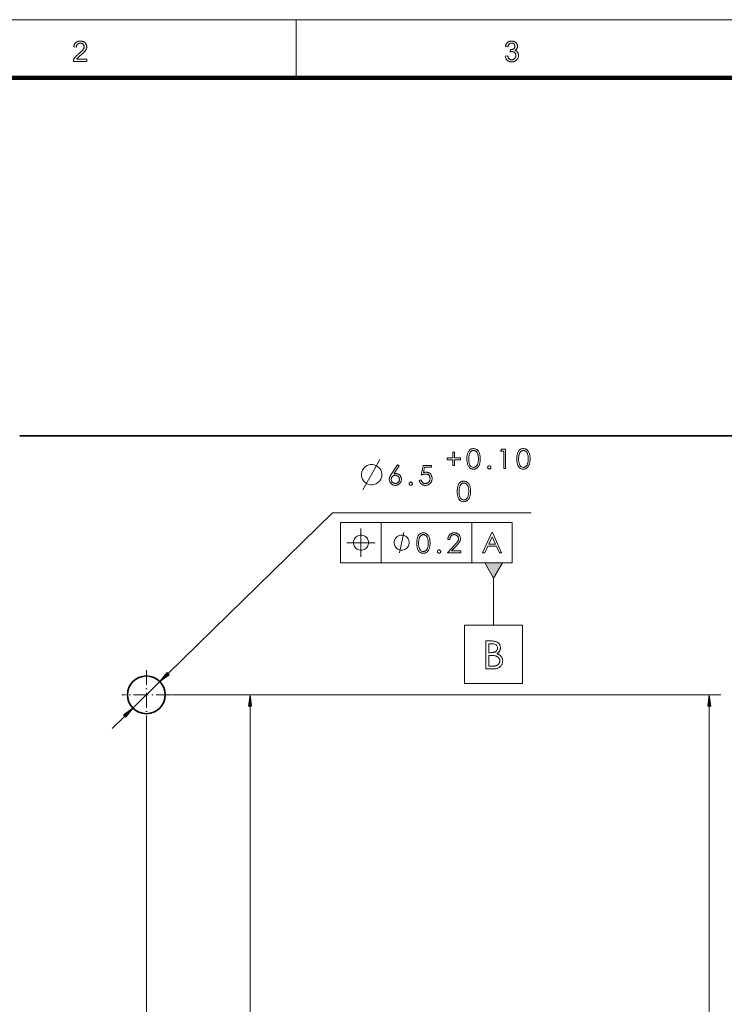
# Model space of a CAD drawing. Extents: x 0 to 1189, y 0 to 841.
# Tile 77 of 129: x 101 to 222, y 661 to 831. Entities that reach past the tile are written whole.
import ezdxf

# ---------------------------------------------------------------- set-up
doc = ezdxf.new("R2010")
doc.units = 0
doc.linetypes.add('DASHDOT', pattern=[18.5, 12, -3, 0.5, -3])

msp = doc.modelspace()

# ---------------------------------------------------------------- linework, layer by layer
at = {"color": 7, "lineweight": 13}
for p, q in [((10, 831), (1179, 831)), ((126.57, 718.41), (154.86, 746.1)), ((154.86, 746.1), (189.07, 746.1)), ((156.29, 744.45), (185.85, 744.45)), ((156.29, 737.45), (185.85, 737.45)), ((127.16, 714.75), (221.77, 714.75)), ((140.68, 592.54), (140.68, 712.77)), ((219.77, 510.36), (219.77, 712.77)), ((122.83, 710.43), (122.83, 486.37))]:
    msp.add_line(p, q, dxfattribs=at)
at = {"color": 7, "lineweight": 13, "ltscale": 0.25}
msp.add_line((148.62, 821), (148.62, 831), dxfattribs=at)
at = {"color": 7, "lineweight": 100}
msp.add_line((1169, 821), (20, 821), dxfattribs=at)
at = {"color": 7, "lineweight": 35}
msp.add_line((512.9, 759.36), (101.02, 759.36), dxfattribs=at)
at = {"color": 7, "lineweight": 13, "ltscale": 0.175}
for p, q in [((156.29, 744.45), (156.29, 737.45)), ((163.29, 744.45), (163.29, 737.45)), ((178.88, 744.45), (178.88, 737.45)), ((185.85, 744.45), (185.85, 737.45))]:
    msp.add_line(p, q, dxfattribs=at)
at = {"color": 7, "lineweight": 13, "ltscale": 0.203488}
msp.add_line((182.63, 734.86), (182.63, 726.72), dxfattribs=at)
at = {"color": 7, "linetype": 'DASHDOT', "lineweight": 13, "ltscale": 0.211252}
msp.add_line((122.83, 718.98), (122.83, 710.53), dxfattribs=at)
at = {"color": 7, "lineweight": 13, "ltscale": 0.162502}
msp.add_line((120.51, 712.48), (125.16, 717.02), dxfattribs=at)
at = {"color": 7, "linetype": 'DASHDOT', "lineweight": 13, "ltscale": 0.21125}
msp.add_line((127.06, 714.75), (118.61, 714.75), dxfattribs=at)
at = {"color": 7, "lineweight": 13, "ltscale": 0.388066}
msp.add_line((127.16, 714.75), (142.68, 714.75), dxfattribs=at)
at = {"color": 7, "lineweight": 13, "ltscale": 0.075429}
msp.add_line((116.94, 708.98), (119.1, 711.09), dxfattribs=at)
at = {"color": 7, "lineweight": 13}
for points in [[(112.57, 824.22), (112.57, 823.8), (110.26, 823.8), (110.26, 823.84), (110.26, 823.87), (110.26, 823.9), (110.26, 823.93), (110.27, 823.96), (110.27, 823.99), (110.28, 824.02), (110.29, 824.05), (110.3, 824.07), (110.31, 824.1), (110.33, 824.15), (110.35, 824.2), (110.37, 824.24), (110.39, 824.29), (110.42, 824.34), (110.45, 824.38), (110.48, 824.43), (110.52, 824.48), (110.55, 824.52), (110.59, 824.57), (110.63, 824.62), (110.67, 824.66), (110.72, 824.71), (110.77, 824.76), (110.83, 824.82), (110.89, 824.87), (110.95, 824.92), (111.01, 824.98), (111.08, 825.04), (111.15, 825.1), (111.26, 825.19), (111.37, 825.28), (111.46, 825.36), (111.55, 825.44), (111.63, 825.52), (111.7, 825.59), (111.77, 825.66), (111.83, 825.72), (111.88, 825.78), (111.92, 825.84), (111.96, 825.89), (112, 825.95), (112.03, 826), (112.05, 826.05), (112.07, 826.11), (112.09, 826.16), (112.11, 826.21), (112.12, 826.26), (112.12, 826.31), (112.12, 826.36), (112.12, 826.41), (112.12, 826.46), (112.11, 826.5), (112.09, 826.55), (112.08, 826.59), (112.06, 826.63), (112.03, 826.68), (112.01, 826.71), (111.98, 826.75), (111.94, 826.79), (111.9, 826.82), (111.86, 826.85), (111.82, 826.88), (111.78, 826.9), (111.73, 826.92), (111.68, 826.94), (111.63, 826.95), (111.58, 826.96), (111.52, 826.96), (111.47, 826.96), (111.4, 826.96), (111.35, 826.96), (111.29, 826.95), (111.24, 826.93), (111.19, 826.92), (111.14, 826.9), (111.09, 826.87), (111.05, 826.84), (111.01, 826.81), (110.97, 826.78), (110.93, 826.74), (110.9, 826.7), (110.87, 826.65), (110.85, 826.61), (110.83, 826.56), (110.81, 826.5), (110.8, 826.45), (110.79, 826.39), (110.78, 826.33), (110.78, 826.26), (110.34, 826.31), (110.35, 826.4), (110.37, 826.5), (110.39, 826.58), (110.41, 826.66), (110.45, 826.74), (110.48, 826.82), (110.52, 826.88), (110.57, 826.95), (110.62, 827.01), (110.68, 827.06), (110.74, 827.11), (110.81, 827.15), (110.88, 827.19), (110.95, 827.23), (111.03, 827.25), (111.11, 827.28), (111.19, 827.3), (111.28, 827.31), (111.38, 827.32), (111.47, 827.32), (111.57, 827.32), (111.67, 827.31), (111.76, 827.29), (111.84, 827.27), (111.93, 827.25), (112, 827.22), (112.08, 827.18), (112.15, 827.14), (112.21, 827.09), (112.27, 827.04), (112.33, 826.98), (112.38, 826.92), (112.42, 826.86), (112.46, 826.8), (112.49, 826.73), (112.52, 826.66), (112.54, 826.58), (112.55, 826.51), (112.56, 826.43), (112.57, 826.35), (112.56, 826.31), (112.56, 826.26), (112.56, 826.22), (112.55, 826.18), (112.54, 826.14), (112.53, 826.1), (112.52, 826.06), (112.51, 826.02), (112.5, 825.98), (112.48, 825.93), (112.46, 825.89), (112.44, 825.85), (112.42, 825.81), (112.39, 825.77), (112.37, 825.73), (112.34, 825.68), (112.3, 825.64), (112.27, 825.6), (112.23, 825.55), (112.19, 825.51), (112.15, 825.46), (112.1, 825.41), (112.05, 825.36), (111.99, 825.3), (111.93, 825.24), (111.86, 825.18), (111.79, 825.11), (111.71, 825.04), (111.62, 824.97), (111.53, 824.89), (111.46, 824.83), (111.39, 824.77), (111.32, 824.72), (111.27, 824.66), (111.21, 824.62), (111.17, 824.58), (111.13, 824.54), (111.09, 824.51), (111.06, 824.48), (111.04, 824.45), (111.01, 824.43), (110.99, 824.4), (110.97, 824.38), (110.95, 824.36), (110.94, 824.33), (110.92, 824.31), (110.9, 824.29), (110.88, 824.26), (110.87, 824.24), (110.85, 824.22)], [(184.63, 824.73), (185.06, 824.79), (185.07, 824.72), (185.09, 824.65), (185.11, 824.59), (185.13, 824.53), (185.16, 824.47), (185.18, 824.42), (185.21, 824.37), (185.24, 824.33), (185.27, 824.29), (185.31, 824.26), (185.34, 824.23), (185.38, 824.2), (185.42, 824.18), (185.46, 824.16), (185.51, 824.14), (185.55, 824.12), (185.6, 824.11), (185.64, 824.11), (185.69, 824.1), (185.74, 824.1), (185.8, 824.1), (185.86, 824.11), (185.92, 824.12), (185.97, 824.13), (186.02, 824.15), (186.07, 824.17), (186.12, 824.2), (186.17, 824.23), (186.21, 824.27), (186.25, 824.31), (186.29, 824.35), (186.33, 824.4), (186.36, 824.44), (186.39, 824.49), (186.41, 824.54), (186.43, 824.6), (186.44, 824.65), (186.45, 824.71), (186.46, 824.77), (186.46, 824.83), (186.46, 824.89), (186.46, 824.94), (186.45, 825), (186.43, 825.05), (186.41, 825.1), (186.39, 825.15), (186.37, 825.19), (186.34, 825.24), (186.31, 825.28), (186.27, 825.32), (186.23, 825.35), (186.19, 825.39), (186.14, 825.42), (186.1, 825.44), (186.05, 825.46), (186, 825.48), (185.95, 825.49), (185.89, 825.5), (185.84, 825.51), (185.78, 825.51), (185.75, 825.51), (185.73, 825.51), (185.7, 825.51), (185.67, 825.5), (185.64, 825.5), (185.61, 825.49), (185.58, 825.49), (185.54, 825.48), (185.51, 825.47), (185.47, 825.46), (185.52, 825.84), (185.53, 825.84), (185.54, 825.84), (185.55, 825.84), (185.55, 825.84), (185.56, 825.84), (185.57, 825.84), (185.57, 825.83), (185.58, 825.83), (185.59, 825.83), (185.59, 825.83), (185.65, 825.84), (185.7, 825.84), (185.75, 825.85), (185.8, 825.86), (185.85, 825.87), (185.9, 825.89), (185.95, 825.9), (186, 825.93), (186.04, 825.95), (186.09, 825.98), (186.13, 826.01), (186.16, 826.04), (186.2, 826.08), (186.23, 826.12), (186.25, 826.16), (186.27, 826.21), (186.29, 826.25), (186.3, 826.31), (186.3, 826.36), (186.31, 826.42), (186.3, 826.47), (186.3, 826.51), (186.29, 826.55), (186.28, 826.6), (186.27, 826.64), (186.25, 826.67), (186.23, 826.71), (186.2, 826.75), (186.18, 826.78), (186.15, 826.81), (186.11, 826.84), (186.08, 826.87), (186.04, 826.89), (186, 826.91), (185.96, 826.93), (185.92, 826.94), (185.88, 826.95), (185.83, 826.96), (185.78, 826.96), (185.73, 826.97), (185.68, 826.96), (185.64, 826.96), (185.59, 826.95), (185.55, 826.94), (185.5, 826.93), (185.46, 826.91), (185.42, 826.89), (185.38, 826.87), (185.35, 826.84), (185.31, 826.81), (185.28, 826.78), (185.25, 826.74), (185.22, 826.7), (185.2, 826.66), (185.18, 826.61), (185.16, 826.56), (185.14, 826.51), (185.12, 826.46), (185.11, 826.4), (185.1, 826.34), (184.67, 826.41), (184.69, 826.5), (184.71, 826.58), (184.74, 826.65), (184.77, 826.73), (184.8, 826.8), (184.84, 826.86), (184.88, 826.92), (184.92, 826.98), (184.97, 827.03), (185.03, 827.08), (185.09, 827.13), (185.15, 827.17), (185.21, 827.2), (185.27, 827.23), (185.34, 827.26), (185.41, 827.28), (185.49, 827.3), (185.56, 827.31), (185.64, 827.32), (185.72, 827.32), (185.78, 827.32), (185.84, 827.31), (185.89, 827.31), (185.94, 827.3), (186, 827.29), (186.05, 827.27), (186.1, 827.26), (186.15, 827.24), (186.2, 827.22), (186.25, 827.2), (186.3, 827.17), (186.34, 827.14), (186.38, 827.11), (186.43, 827.08), (186.46, 827.05), (186.5, 827.02), (186.53, 826.98), (186.56, 826.94), (186.59, 826.9), (186.62, 826.86), (186.64, 826.82), (186.67, 826.77), (186.68, 826.73), (186.7, 826.69), (186.72, 826.64), (186.73, 826.6), (186.74, 826.55), (186.74, 826.5), (186.75, 826.46), (186.75, 826.41), (186.75, 826.36), (186.74, 826.32), (186.74, 826.28), (186.73, 826.23), (186.72, 826.19), (186.7, 826.15), (186.69, 826.11), (186.67, 826.07), (186.65, 826.03), (186.63, 826), (186.6, 825.96), (186.57, 825.93), (186.54, 825.89), (186.51, 825.86), (186.47, 825.83), (186.44, 825.8), (186.4, 825.77), (186.36, 825.75), (186.31, 825.72), (186.26, 825.7), (186.33, 825.68), (186.38, 825.67), (186.44, 825.64), (186.49, 825.62), (186.54, 825.59), (186.59, 825.56), (186.63, 825.52), (186.67, 825.49), (186.71, 825.45), (186.75, 825.4), (186.78, 825.36), (186.81, 825.31), (186.83, 825.26), (186.86, 825.2), (186.88, 825.15), (186.89, 825.09), (186.9, 825.03), (186.91, 824.97), (186.92, 824.91), (186.92, 824.84), (186.92, 824.75), (186.91, 824.66), (186.89, 824.58), (186.87, 824.49), (186.84, 824.42), (186.8, 824.34), (186.76, 824.27), (186.7, 824.19), (186.65, 824.13), (186.58, 824.06), (186.52, 824), (186.44, 823.95), (186.37, 823.9), (186.29, 823.86), (186.21, 823.82), (186.12, 823.79), (186.03, 823.77), (185.94, 823.76), (185.84, 823.75), (185.74, 823.74), (185.65, 823.75), (185.56, 823.75), (185.48, 823.77), (185.4, 823.79), (185.32, 823.81), (185.24, 823.84), (185.17, 823.88), (185.1, 823.92), (185.04, 823.97), (184.97, 824.02), (184.92, 824.07), (184.86, 824.13), (184.82, 824.2), (184.77, 824.26), (184.74, 824.33), (184.7, 824.41), (184.68, 824.48), (184.65, 824.56), (184.64, 824.64)], [(175.61, 755.54), (175.61, 756.53), (175.92, 756.53), (175.92, 755.54), (176.92, 755.54), (176.92, 755.23), (175.92, 755.23), (175.92, 754.23), (175.61, 754.23), (175.61, 755.23), (174.61, 755.23), (174.61, 755.54)], [(179.16, 753.61), (179.06, 753.62), (178.95, 753.63), (178.86, 753.65), (178.77, 753.69), (178.68, 753.73), (178.6, 753.78), (178.52, 753.83), (178.45, 753.9), (178.39, 753.98), (178.33, 754.06), (178.27, 754.16), (178.22, 754.26), (178.18, 754.37), (178.14, 754.49), (178.11, 754.62), (178.08, 754.75), (178.06, 754.9), (178.04, 755.05), (178.04, 755.21), (178.03, 755.38), (178.04, 755.55), (178.04, 755.71), (178.06, 755.87), (178.08, 756.01), (178.11, 756.15), (178.14, 756.27), (178.18, 756.39), (178.22, 756.5), (178.27, 756.61), (178.33, 756.7), (178.39, 756.78), (178.45, 756.86), (178.52, 756.93), (178.6, 756.99), (178.68, 757.04), (178.77, 757.08), (178.86, 757.11), (178.95, 757.13), (179.06, 757.14), (179.16, 757.15), (179.27, 757.14), (179.37, 757.13), (179.46, 757.11), (179.55, 757.07), (179.64, 757.03), (179.72, 756.98), (179.8, 756.92), (179.88, 756.85), (179.95, 756.78), (180.01, 756.69), (180.07, 756.6), (180.13, 756.49), (180.17, 756.38), (180.21, 756.26), (180.25, 756.13), (180.28, 756), (180.3, 755.86), (180.32, 755.71), (180.33, 755.55), (180.33, 755.38), (180.33, 755.21), (180.32, 755.06), (180.3, 754.9), (180.28, 754.76), (180.25, 754.63), (180.21, 754.5), (180.17, 754.38), (180.12, 754.27), (180.07, 754.17), (180.01, 754.07), (179.94, 753.98), (179.87, 753.91), (179.8, 753.84), (179.72, 753.78), (179.64, 753.73), (179.55, 753.69), (179.46, 753.66), (179.37, 753.63), (179.27, 753.62)], [(179.17, 756.83), (179.1, 756.82), (179.02, 756.81), (178.95, 756.79), (178.89, 756.77), (178.83, 756.73), (178.77, 756.69), (178.71, 756.64), (178.66, 756.59), (178.61, 756.53), (178.57, 756.45), (178.53, 756.38), (178.49, 756.29), (178.46, 756.2), (178.43, 756.1), (178.41, 756), (178.39, 755.88), (178.37, 755.77), (178.36, 755.64), (178.35, 755.51), (178.35, 755.37), (178.36, 755.1), (178.38, 754.85), (178.42, 754.63), (178.48, 754.44), (178.56, 754.28), (178.65, 754.15), (178.75, 754.05), (178.88, 753.98), (179.02, 753.93), (179.17, 753.92), (179.25, 753.92), (179.32, 753.93), (179.39, 753.95), (179.46, 753.98), (179.53, 754.01), (179.59, 754.06), (179.64, 754.11), (179.7, 754.16), (179.75, 754.23), (179.79, 754.3), (179.83, 754.38), (179.87, 754.47), (179.91, 754.56), (179.93, 754.66), (179.96, 754.76), (179.98, 754.87), (179.99, 754.99), (180.01, 755.11), (180.01, 755.24), (180.01, 755.37), (180.01, 755.51), (180.01, 755.64), (179.99, 755.77), (179.98, 755.88), (179.96, 756), (179.93, 756.1), (179.9, 756.2), (179.87, 756.29), (179.83, 756.38), (179.78, 756.45), (179.74, 756.53), (179.69, 756.59), (179.63, 756.64), (179.58, 756.69), (179.52, 756.73), (179.45, 756.77), (179.39, 756.79), (179.32, 756.81), (179.25, 756.82)], [(184.04, 757.06), (184.7, 757.06), (184.7, 753.7), (184.37, 753.7), (184.37, 756.73), (183.84, 756.73)], [(187.75, 753.61), (187.64, 753.62), (187.54, 753.63), (187.44, 753.65), (187.35, 753.69), (187.26, 753.73), (187.18, 753.78), (187.11, 753.83), (187.04, 753.9), (186.97, 753.98), (186.91, 754.06), (186.85, 754.16), (186.8, 754.26), (186.76, 754.37), (186.72, 754.49), (186.69, 754.62), (186.66, 754.75), (186.64, 754.9), (186.63, 755.05), (186.62, 755.21), (186.62, 755.38), (186.62, 755.55), (186.63, 755.71), (186.64, 755.87), (186.66, 756.01), (186.69, 756.15), (186.72, 756.27), (186.76, 756.39), (186.8, 756.5), (186.85, 756.61), (186.91, 756.7), (186.97, 756.78), (187.04, 756.86), (187.11, 756.93), (187.18, 756.99), (187.26, 757.04), (187.35, 757.08), (187.44, 757.11), (187.54, 757.13), (187.64, 757.14), (187.75, 757.15), (187.85, 757.14), (187.95, 757.13), (188.05, 757.11), (188.14, 757.07), (188.23, 757.03), (188.31, 756.98), (188.39, 756.92), (188.46, 756.85), (188.53, 756.78), (188.6, 756.69), (188.66, 756.6), (188.71, 756.49), (188.76, 756.38), (188.8, 756.26), (188.83, 756.13), (188.86, 756), (188.88, 755.86), (188.9, 755.71), (188.91, 755.55), (188.91, 755.38), (188.91, 755.21), (188.9, 755.06), (188.88, 754.9), (188.86, 754.76), (188.83, 754.63), (188.8, 754.5), (188.76, 754.38), (188.71, 754.27), (188.65, 754.17), (188.59, 754.07), (188.53, 753.98), (188.46, 753.91), (188.38, 753.84), (188.3, 753.78), (188.22, 753.73), (188.14, 753.69), (188.04, 753.66), (187.95, 753.63), (187.85, 753.62)], [(187.75, 756.83), (187.68, 756.82), (187.61, 756.81), (187.54, 756.79), (187.47, 756.77), (187.41, 756.73), (187.35, 756.69), (187.3, 756.64), (187.24, 756.59), (187.2, 756.53), (187.15, 756.45), (187.11, 756.38), (187.07, 756.29), (187.04, 756.2), (187.01, 756.1), (186.99, 756), (186.97, 755.88), (186.95, 755.77), (186.94, 755.64), (186.94, 755.51), (186.93, 755.37), (186.94, 755.1), (186.97, 754.85), (187.01, 754.63), (187.07, 754.44), (187.14, 754.28), (187.23, 754.15), (187.34, 754.05), (187.46, 753.98), (187.6, 753.93), (187.75, 753.92), (187.83, 753.92), (187.91, 753.93), (187.98, 753.95), (188.05, 753.98), (188.11, 754.01), (188.17, 754.06), (188.23, 754.11), (188.28, 754.16), (188.33, 754.23), (188.38, 754.3), (188.42, 754.38), (188.46, 754.47), (188.49, 754.56), (188.52, 754.66), (188.54, 754.76), (188.56, 754.87), (188.58, 754.99), (188.59, 755.11), (188.6, 755.24), (188.6, 755.37), (188.6, 755.51), (188.59, 755.64), (188.58, 755.77), (188.56, 755.88), (188.54, 756), (188.52, 756.1), (188.49, 756.2), (188.45, 756.29), (188.41, 756.38), (188.37, 756.45), (188.32, 756.53), (188.27, 756.59), (188.22, 756.64), (188.16, 756.69), (188.1, 756.73), (188.04, 756.77), (187.97, 756.79), (187.9, 756.81), (187.83, 756.82)], [(161.78, 754.4), (161.43, 754.4), (161.14, 754.34), (160.85, 754.22), (160.56, 754.05), (160.21, 753.7), (160.03, 753.41), (159.91, 753.12), (159.86, 752.82), (159.86, 752.47), (159.91, 752.18), (160.03, 751.89), (160.21, 751.6), (160.56, 751.25), (160.85, 751.07), (161.14, 750.96), (161.43, 750.9), (161.78, 750.9), (162.07, 750.96), (162.36, 751.07), (162.66, 751.25), (163.01, 751.6), (163.18, 751.89), (163.3, 752.18), (163.36, 752.47), (163.36, 752.82), (163.3, 753.12), (163.18, 753.41), (163.01, 753.7), (162.66, 754.05), (162.36, 754.22), (162.07, 754.34)], [(166.08, 754.35), (166.35, 754.17), (165.44, 752.79), (165.48, 752.8), (165.52, 752.82), (165.56, 752.83), (165.59, 752.83), (165.63, 752.84), (165.67, 752.85), (165.7, 752.85), (165.74, 752.85), (165.77, 752.86), (165.81, 752.86), (165.88, 752.85), (165.95, 752.85), (166.02, 752.83), (166.09, 752.81), (166.16, 752.78), (166.22, 752.75), (166.29, 752.71), (166.35, 752.67), (166.41, 752.62), (166.46, 752.56), (166.52, 752.5), (166.57, 752.44), (166.61, 752.37), (166.64, 752.3), (166.68, 752.23), (166.7, 752.16), (166.72, 752.08), (166.73, 752), (166.74, 751.92), (166.75, 751.84), (166.74, 751.75), (166.73, 751.67), (166.72, 751.59), (166.7, 751.51), (166.67, 751.44), (166.63, 751.37), (166.6, 751.3), (166.55, 751.23), (166.5, 751.17), (166.44, 751.11), (166.38, 751.05), (166.31, 751), (166.24, 750.96), (166.17, 750.92), (166.1, 750.89), (166.02, 750.86), (165.94, 750.84), (165.86, 750.83), (165.78, 750.82), (165.69, 750.81), (165.61, 750.82), (165.52, 750.83), (165.44, 750.84), (165.37, 750.86), (165.29, 750.89), (165.22, 750.92), (165.15, 750.96), (165.09, 751.01), (165.02, 751.06), (164.96, 751.11), (164.91, 751.18), (164.86, 751.24), (164.81, 751.31), (164.78, 751.38), (164.74, 751.45), (164.72, 751.52), (164.7, 751.6), (164.68, 751.68), (164.67, 751.76), (164.67, 751.85), (164.67, 751.89), (164.67, 751.93), (164.68, 751.97), (164.68, 752.01), (164.69, 752.05), (164.7, 752.1), (164.71, 752.14), (164.72, 752.18), (164.73, 752.23), (164.75, 752.27), (164.77, 752.31), (164.79, 752.36), (164.81, 752.41), (164.84, 752.46), (164.87, 752.52), (164.9, 752.57), (164.93, 752.63), (164.97, 752.69), (165.01, 752.76), (165.05, 752.82)], [(171.95, 754.26), (171.95, 753.94), (170.75, 753.94), (170.58, 753.03), (170.63, 753.04), (170.67, 753.05), (170.72, 753.06), (170.76, 753.07), (170.8, 753.08), (170.84, 753.08), (170.88, 753.09), (170.92, 753.09), (170.96, 753.09), (171, 753.09), (171.09, 753.09), (171.17, 753.08), (171.26, 753.06), (171.33, 753.04), (171.41, 753.01), (171.48, 752.98), (171.55, 752.94), (171.62, 752.89), (171.68, 752.84), (171.74, 752.78), (171.8, 752.72), (171.85, 752.65), (171.89, 752.58), (171.93, 752.5), (171.96, 752.43), (171.99, 752.35), (172.01, 752.26), (172.02, 752.17), (172.03, 752.08), (172.04, 751.99), (172.03, 751.89), (172.02, 751.8), (172.01, 751.71), (171.98, 751.62), (171.96, 751.53), (171.92, 751.45), (171.88, 751.37), (171.83, 751.3), (171.78, 751.22), (171.71, 751.15), (171.65, 751.09), (171.58, 751.03), (171.5, 750.98), (171.42, 750.94), (171.34, 750.9), (171.25, 750.87), (171.16, 750.85), (171.07, 750.83), (170.97, 750.82), (170.86, 750.81), (170.78, 750.82), (170.71, 750.82), (170.63, 750.84), (170.56, 750.85), (170.49, 750.87), (170.42, 750.9), (170.36, 750.93), (170.3, 750.97), (170.24, 751.01), (170.18, 751.06), (170.12, 751.11), (170.07, 751.16), (170.03, 751.22), (169.99, 751.28), (169.95, 751.34), (169.92, 751.41), (169.89, 751.48), (169.87, 751.55), (169.85, 751.63), (169.84, 751.71), (170.18, 751.71), (170.19, 751.66), (170.21, 751.61), (170.23, 751.56), (170.25, 751.51), (170.27, 751.47), (170.3, 751.42), (170.33, 751.38), (170.36, 751.35), (170.4, 751.31), (170.43, 751.28), (170.47, 751.25), (170.51, 751.23), (170.55, 751.21), (170.6, 751.19), (170.64, 751.17), (170.69, 751.16), (170.73, 751.15), (170.78, 751.14), (170.83, 751.13), (170.88, 751.13), (170.94, 751.14), (171.01, 751.14), (171.07, 751.16), (171.13, 751.17), (171.19, 751.2), (171.24, 751.22), (171.3, 751.25), (171.35, 751.29), (171.4, 751.33), (171.45, 751.38), (171.5, 751.43), (171.54, 751.49), (171.57, 751.54), (171.61, 751.6), (171.63, 751.66), (171.65, 751.72), (171.67, 751.79), (171.68, 751.86), (171.69, 751.93), (171.69, 752), (171.69, 752.07), (171.68, 752.13), (171.67, 752.19), (171.66, 752.25), (171.64, 752.31), (171.62, 752.36), (171.59, 752.41), (171.56, 752.46), (171.52, 752.51), (171.48, 752.55), (171.44, 752.6), (171.39, 752.63), (171.34, 752.67), (171.29, 752.69), (171.23, 752.72), (171.18, 752.74), (171.11, 752.75), (171.05, 752.76), (170.98, 752.77), (170.91, 752.77), (170.85, 752.77), (170.78, 752.77), (170.71, 752.76), (170.64, 752.74), (170.57, 752.73), (170.49, 752.71), (170.42, 752.69), (170.34, 752.66), (170.26, 752.63), (170.18, 752.59), (170.49, 754.26)], [(181.6, 753.92), (181.6, 753.94), (181.61, 753.96), (181.61, 753.99), (181.62, 754.01), (181.62, 754.03), (181.63, 754.05), (181.64, 754.07), (181.66, 754.08), (181.67, 754.1), (181.69, 754.12), (181.7, 754.13), (181.72, 754.15), (181.74, 754.16), (181.76, 754.17), (181.78, 754.18), (181.8, 754.19), (181.82, 754.19), (181.84, 754.2), (181.86, 754.2), (181.88, 754.2), (181.91, 754.2), (181.93, 754.2), (181.95, 754.19), (181.97, 754.19), (181.99, 754.18), (182.01, 754.17), (182.03, 754.16), (182.05, 754.15), (182.07, 754.13), (182.08, 754.12), (182.1, 754.1), (182.11, 754.08), (182.12, 754.07), (182.14, 754.05), (182.14, 754.03), (182.15, 754.01), (182.16, 753.99), (182.16, 753.96), (182.16, 753.94), (182.17, 753.92), (182.16, 753.9), (182.16, 753.87), (182.16, 753.85), (182.15, 753.83), (182.14, 753.81), (182.14, 753.79), (182.12, 753.77), (182.11, 753.75), (182.1, 753.73), (182.08, 753.72), (182.07, 753.7), (182.05, 753.69), (182.03, 753.67), (182.01, 753.66), (181.99, 753.65), (181.97, 753.65), (181.95, 753.64), (181.93, 753.64), (181.91, 753.63), (181.88, 753.63), (181.86, 753.63), (181.84, 753.64), (181.82, 753.64), (181.8, 753.65), (181.78, 753.65), (181.76, 753.66), (181.74, 753.67), (181.72, 753.69), (181.7, 753.7), (181.69, 753.72), (181.67, 753.73), (181.66, 753.75), (181.64, 753.77), (181.63, 753.79), (181.62, 753.81), (181.62, 753.83), (181.61, 753.85), (181.61, 753.87), (181.6, 753.9)], [(166.41, 751.85), (166.41, 751.91), (166.4, 751.96), (166.39, 752.02), (166.38, 752.07), (166.36, 752.12), (166.34, 752.17), (166.31, 752.22), (166.28, 752.27), (166.25, 752.31), (166.21, 752.35), (166.16, 752.39), (166.12, 752.43), (166.07, 752.46), (166.03, 752.48), (165.98, 752.51), (165.93, 752.52), (165.87, 752.54), (165.82, 752.55), (165.76, 752.56), (165.71, 752.56), (165.65, 752.56), (165.59, 752.55), (165.54, 752.54), (165.48, 752.52), (165.43, 752.51), (165.38, 752.48), (165.34, 752.46), (165.29, 752.43), (165.25, 752.39), (165.2, 752.35), (165.16, 752.31), (165.13, 752.27), (165.1, 752.22), (165.07, 752.17), (165.05, 752.12), (165.03, 752.07), (165.02, 752.02), (165.01, 751.96), (165, 751.91), (165, 751.85), (165, 751.79), (165.01, 751.74), (165.02, 751.68), (165.03, 751.63), (165.05, 751.58), (165.07, 751.53), (165.1, 751.48), (165.13, 751.43), (165.17, 751.39), (165.21, 751.35), (165.25, 751.31), (165.29, 751.27), (165.34, 751.24), (165.39, 751.22), (165.44, 751.19), (165.49, 751.18), (165.54, 751.16), (165.59, 751.15), (165.65, 751.14), (165.71, 751.14), (165.76, 751.14), (165.82, 751.15), (165.87, 751.16), (165.92, 751.18), (165.98, 751.19), (166.02, 751.22), (166.07, 751.24), (166.12, 751.27), (166.16, 751.31), (166.2, 751.35), (166.24, 751.39), (166.28, 751.43), (166.31, 751.48), (166.34, 751.53), (166.36, 751.58), (166.38, 751.63), (166.39, 751.68), (166.4, 751.74), (166.41, 751.79)], [(168.08, 751.12), (168.08, 751.14), (168.08, 751.16), (168.08, 751.19), (168.09, 751.21), (168.1, 751.23), (168.11, 751.25), (168.12, 751.27), (168.13, 751.28), (168.14, 751.3), (168.16, 751.32), (168.18, 751.33), (168.2, 751.35), (168.21, 751.36), (168.23, 751.37), (168.25, 751.38), (168.27, 751.39), (168.29, 751.39), (168.31, 751.4), (168.33, 751.4), (168.36, 751.4), (168.38, 751.4), (168.4, 751.4), (168.42, 751.39), (168.45, 751.39), (168.47, 751.38), (168.49, 751.37), (168.5, 751.36), (168.52, 751.35), (168.54, 751.33), (168.56, 751.32), (168.57, 751.3), (168.59, 751.28), (168.6, 751.27), (168.61, 751.25), (168.62, 751.23), (168.63, 751.21), (168.63, 751.19), (168.64, 751.16), (168.64, 751.14), (168.64, 751.12), (168.64, 751.1), (168.64, 751.07), (168.63, 751.05), (168.63, 751.03), (168.62, 751.01), (168.61, 750.99), (168.6, 750.97), (168.59, 750.95), (168.57, 750.93), (168.56, 750.92), (168.54, 750.9), (168.52, 750.89), (168.5, 750.87), (168.49, 750.86), (168.47, 750.85), (168.45, 750.85), (168.42, 750.84), (168.4, 750.84), (168.38, 750.83), (168.36, 750.83), (168.33, 750.83), (168.31, 750.84), (168.29, 750.84), (168.27, 750.85), (168.25, 750.85), (168.23, 750.86), (168.21, 750.87), (168.2, 750.89), (168.18, 750.9), (168.16, 750.92), (168.14, 750.93), (168.13, 750.95), (168.12, 750.97), (168.11, 750.99), (168.1, 751.01), (168.09, 751.03), (168.08, 751.05), (168.08, 751.07), (168.08, 751.1)], [(177.49, 748.01), (177.39, 748.02), (177.29, 748.03), (177.19, 748.05), (177.1, 748.09), (177.01, 748.13), (176.93, 748.18), (176.86, 748.23), (176.78, 748.3), (176.72, 748.38), (176.66, 748.46), (176.6, 748.56), (176.55, 748.66), (176.51, 748.77), (176.47, 748.89), (176.44, 749.02), (176.41, 749.15), (176.39, 749.3), (176.38, 749.45), (176.37, 749.61), (176.36, 749.78), (176.37, 749.95), (176.38, 750.11), (176.39, 750.27), (176.41, 750.41), (176.44, 750.55), (176.47, 750.67), (176.51, 750.79), (176.55, 750.9), (176.6, 751.01), (176.66, 751.1), (176.72, 751.18), (176.78, 751.26), (176.86, 751.33), (176.93, 751.39), (177.01, 751.44), (177.1, 751.48), (177.19, 751.51), (177.29, 751.53), (177.39, 751.54), (177.49, 751.55), (177.6, 751.54), (177.7, 751.53), (177.79, 751.51), (177.89, 751.47), (177.97, 751.43), (178.06, 751.38), (178.13, 751.32), (178.21, 751.25), (178.28, 751.18), (178.34, 751.09), (178.4, 751), (178.46, 750.89), (178.51, 750.78), (178.55, 750.66), (178.58, 750.53), (178.61, 750.4), (178.63, 750.26), (178.65, 750.11), (178.66, 749.95), (178.66, 749.78), (178.66, 749.61), (178.65, 749.46), (178.63, 749.3), (178.61, 749.16), (178.58, 749.03), (178.55, 748.9), (178.5, 748.78), (178.46, 748.67), (178.4, 748.57), (178.34, 748.47), (178.28, 748.38), (178.21, 748.31), (178.13, 748.24), (178.05, 748.18), (177.97, 748.13), (177.88, 748.09), (177.79, 748.06), (177.7, 748.03), (177.6, 748.02)], [(177.5, 751.23), (177.43, 751.22), (177.35, 751.21), (177.29, 751.19), (177.22, 751.17), (177.16, 751.13), (177.1, 751.09), (177.04, 751.04), (176.99, 750.99), (176.94, 750.93), (176.9, 750.85), (176.86, 750.78), (176.82, 750.69), (176.79, 750.6), (176.76, 750.5), (176.74, 750.4), (176.72, 750.28), (176.7, 750.17), (176.69, 750.04), (176.69, 749.91), (176.68, 749.77), (176.69, 749.5), (176.72, 749.25), (176.76, 749.03), (176.81, 748.84), (176.89, 748.68), (176.98, 748.55), (177.08, 748.45), (177.21, 748.38), (177.35, 748.33), (177.5, 748.32), (177.58, 748.32), (177.66, 748.33), (177.73, 748.35), (177.79, 748.38), (177.86, 748.41), (177.92, 748.46), (177.97, 748.51), (178.03, 748.56), (178.08, 748.63), (178.12, 748.7), (178.17, 748.78), (178.2, 748.87), (178.24, 748.96), (178.27, 749.06), (178.29, 749.16), (178.31, 749.27), (178.33, 749.39), (178.34, 749.51), (178.34, 749.64), (178.35, 749.77), (178.34, 749.91), (178.34, 750.04), (178.33, 750.17), (178.31, 750.28), (178.29, 750.4), (178.26, 750.5), (178.23, 750.6), (178.2, 750.69), (178.16, 750.78), (178.12, 750.85), (178.07, 750.93), (178.02, 750.99), (177.97, 751.04), (177.91, 751.09), (177.85, 751.13), (177.79, 751.17), (177.72, 751.19), (177.65, 751.21), (177.58, 751.22)], [(170.52, 739.12), (170.41, 739.12), (170.31, 739.14), (170.22, 739.16), (170.13, 739.19), (170.04, 739.23), (169.96, 739.28), (169.88, 739.34), (169.81, 739.41), (169.75, 739.48), (169.68, 739.57), (169.63, 739.66), (169.58, 739.76), (169.53, 739.87), (169.5, 739.99), (169.46, 740.12), (169.44, 740.26), (169.42, 740.4), (169.4, 740.55), (169.39, 740.72), (169.39, 740.89), (169.39, 741.06), (169.4, 741.22), (169.42, 741.37), (169.44, 741.52), (169.46, 741.65), (169.5, 741.78), (169.53, 741.9), (169.58, 742.01), (169.63, 742.11), (169.68, 742.21), (169.75, 742.29), (169.81, 742.37), (169.88, 742.43), (169.96, 742.49), (170.04, 742.54), (170.13, 742.58), (170.22, 742.61), (170.31, 742.63), (170.41, 742.65), (170.52, 742.65), (170.63, 742.65), (170.73, 742.63), (170.82, 742.61), (170.91, 742.58), (171, 742.54), (171.08, 742.49), (171.16, 742.43), (171.24, 742.36), (171.31, 742.28), (171.37, 742.2), (171.43, 742.1), (171.48, 742), (171.53, 741.89), (171.57, 741.77), (171.61, 741.64), (171.64, 741.51), (171.66, 741.36), (171.67, 741.21), (171.68, 741.05), (171.69, 740.89), (171.68, 740.72), (171.67, 740.56), (171.66, 740.41), (171.64, 740.27), (171.61, 740.13), (171.57, 740.01), (171.53, 739.89), (171.48, 739.78), (171.43, 739.67), (171.37, 739.58), (171.3, 739.49), (171.23, 739.41), (171.16, 739.34), (171.08, 739.28), (171, 739.23), (170.91, 739.19), (170.82, 739.16), (170.72, 739.14), (170.62, 739.12)], [(175.07, 741.51), (174.75, 741.51), (174.76, 741.62), (174.77, 741.71), (174.79, 741.8), (174.82, 741.89), (174.85, 741.98), (174.89, 742.06), (174.93, 742.14), (174.98, 742.21), (175.03, 742.28), (175.09, 742.34), (175.16, 742.4), (175.23, 742.45), (175.3, 742.5), (175.37, 742.54), (175.45, 742.57), (175.53, 742.6), (175.61, 742.62), (175.69, 742.64), (175.78, 742.65), (175.87, 742.65), (175.96, 742.65), (176.04, 742.64), (176.13, 742.63), (176.2, 742.61), (176.28, 742.58), (176.35, 742.55), (176.42, 742.51), (176.49, 742.47), (176.55, 742.42), (176.61, 742.36), (176.67, 742.3), (176.72, 742.24), (176.77, 742.17), (176.8, 742.1), (176.84, 742.03), (176.86, 741.96), (176.88, 741.89), (176.9, 741.81), (176.91, 741.73), (176.91, 741.65), (176.91, 741.58), (176.9, 741.52), (176.9, 741.46), (176.88, 741.4), (176.87, 741.34), (176.85, 741.29), (176.83, 741.23), (176.81, 741.17), (176.78, 741.12), (176.75, 741.06), (176.71, 741.01), (176.67, 740.95), (176.63, 740.9), (176.58, 740.83), (176.54, 740.77), (176.48, 740.71), (176.43, 740.64), (176.37, 740.57), (176.31, 740.5), (176.24, 740.43), (175.4, 739.53), (176.96, 739.53), (176.96, 739.2), (174.67, 739.2), (175.96, 740.59), (176.02, 740.66), (176.08, 740.73), (176.14, 740.8), (176.19, 740.86), (176.25, 740.92), (176.29, 740.97), (176.33, 741.03), (176.37, 741.08), (176.41, 741.12), (176.44, 741.17), (176.47, 741.21), (176.49, 741.25), (176.51, 741.3), (176.53, 741.34), (176.55, 741.39), (176.56, 741.44), (176.57, 741.49), (176.58, 741.54), (176.58, 741.59), (176.58, 741.64), (176.58, 741.7), (176.58, 741.75), (176.56, 741.8), (176.55, 741.85), (176.53, 741.9), (176.51, 741.95), (176.48, 742), (176.45, 742.04), (176.41, 742.09), (176.37, 742.13), (176.33, 742.17), (176.28, 742.2), (176.23, 742.23), (176.19, 742.26), (176.13, 742.28), (176.08, 742.3), (176.03, 742.32), (175.97, 742.33), (175.91, 742.33), (175.85, 742.33), (175.79, 742.33), (175.73, 742.33), (175.67, 742.31), (175.61, 742.3), (175.55, 742.28), (175.5, 742.26), (175.45, 742.23), (175.4, 742.2), (175.36, 742.16), (175.32, 742.12), (175.28, 742.08), (175.24, 742.03), (175.21, 741.98), (175.18, 741.92), (175.15, 741.86), (175.13, 741.8), (175.11, 741.73), (175.1, 741.66), (175.08, 741.59)], [(161.07, 740.95), (161.07, 741.07), (161.02, 741.3), (160.96, 741.48), (160.9, 741.6), (160.78, 741.77), (160.61, 741.95), (160.43, 742.06), (160.32, 742.12), (160.14, 742.18), (159.91, 742.24), (159.79, 742.24), (159.67, 742.24), (159.44, 742.18), (159.27, 742.12), (159.15, 742.06), (158.97, 741.95), (158.8, 741.77), (158.68, 741.6), (158.62, 741.48), (158.57, 741.3), (158.51, 741.07), (158.51, 740.95), (158.51, 740.84), (158.57, 740.6), (158.62, 740.43), (158.68, 740.31), (158.8, 740.14), (158.97, 739.96), (159.15, 739.85), (159.27, 739.79), (159.44, 739.73), (159.67, 739.67), (159.79, 739.67), (159.91, 739.67), (160.14, 739.73), (160.32, 739.79), (160.43, 739.85), (160.61, 739.96), (160.78, 740.14), (160.9, 740.31), (160.96, 740.43), (161.02, 740.6), (161.07, 740.84)], [(168.07, 740.95), (168.07, 741.07), (168.02, 741.3), (167.96, 741.48), (167.9, 741.6), (167.78, 741.77), (167.61, 741.95), (167.43, 742.06), (167.32, 742.12), (167.14, 742.18), (166.91, 742.24), (166.79, 742.24), (166.67, 742.24), (166.44, 742.18), (166.27, 742.12), (166.15, 742.06), (165.97, 741.95), (165.8, 741.77), (165.68, 741.6), (165.62, 741.48), (165.57, 741.3), (165.51, 741.07), (165.51, 740.95), (165.51, 740.84), (165.57, 740.6), (165.62, 740.43), (165.68, 740.31), (165.8, 740.14), (165.97, 739.96), (166.15, 739.85), (166.27, 739.79), (166.44, 739.73), (166.67, 739.67), (166.79, 739.67), (166.91, 739.67), (167.14, 739.73), (167.32, 739.79), (167.43, 739.85), (167.61, 739.96), (167.78, 740.14), (167.9, 740.31), (167.96, 740.43), (168.02, 740.6), (168.07, 740.84)], [(170.53, 742.33), (170.45, 742.33), (170.38, 742.32), (170.31, 742.3), (170.25, 742.27), (170.18, 742.24), (170.13, 742.2), (170.07, 742.15), (170.02, 742.09), (169.97, 742.03), (169.93, 741.96), (169.88, 741.88), (169.85, 741.8), (169.82, 741.7), (169.79, 741.61), (169.76, 741.5), (169.74, 741.39), (169.73, 741.27), (169.72, 741.15), (169.71, 741.02), (169.71, 740.88), (169.72, 740.6), (169.74, 740.35), (169.78, 740.14), (169.84, 739.95), (169.92, 739.79), (170.01, 739.66), (170.11, 739.56), (170.23, 739.48), (170.37, 739.44), (170.53, 739.42), (170.61, 739.43), (170.68, 739.44), (170.75, 739.46), (170.82, 739.49), (170.88, 739.52), (170.94, 739.56), (171, 739.61), (171.05, 739.67), (171.1, 739.73), (171.15, 739.81), (171.19, 739.89), (171.23, 739.97), (171.26, 740.06), (171.29, 740.16), (171.32, 740.26), (171.34, 740.37), (171.35, 740.49), (171.36, 740.61), (171.37, 740.74), (171.37, 740.88), (171.37, 741.02), (171.36, 741.15), (171.35, 741.27), (171.34, 741.39), (171.32, 741.5), (171.29, 741.61), (171.26, 741.7), (171.23, 741.8), (171.19, 741.88), (171.14, 741.96), (171.1, 742.03), (171.05, 742.09), (170.99, 742.15), (170.94, 742.2), (170.88, 742.24), (170.81, 742.27), (170.75, 742.3), (170.68, 742.32), (170.61, 742.33)], [(172.96, 739.42), (172.96, 739.45), (172.97, 739.47), (172.97, 739.49), (172.98, 739.51), (172.98, 739.53), (172.99, 739.55), (173, 739.57), (173.02, 739.59), (173.03, 739.61), (173.05, 739.62), (173.06, 739.64), (173.08, 739.65), (173.1, 739.67), (173.12, 739.68), (173.14, 739.68), (173.16, 739.69), (173.18, 739.7), (173.2, 739.7), (173.22, 739.7), (173.24, 739.71), (173.27, 739.7), (173.29, 739.7), (173.31, 739.7), (173.33, 739.69), (173.35, 739.68), (173.37, 739.68), (173.39, 739.67), (173.41, 739.65), (173.43, 739.64), (173.44, 739.62), (173.46, 739.61), (173.47, 739.59), (173.48, 739.57), (173.49, 739.55), (173.5, 739.53), (173.51, 739.51), (173.52, 739.49), (173.52, 739.47), (173.52, 739.45), (173.52, 739.42), (173.52, 739.4), (173.52, 739.38), (173.52, 739.35), (173.51, 739.33), (173.5, 739.31), (173.49, 739.29), (173.48, 739.27), (173.47, 739.25), (173.46, 739.24), (173.44, 739.22), (173.43, 739.2), (173.41, 739.19), (173.39, 739.18), (173.37, 739.17), (173.35, 739.16), (173.33, 739.15), (173.31, 739.15), (173.29, 739.14), (173.27, 739.14), (173.24, 739.14), (173.22, 739.14), (173.2, 739.14), (173.18, 739.15), (173.16, 739.15), (173.14, 739.16), (173.12, 739.17), (173.1, 739.18), (173.08, 739.19), (173.06, 739.21), (173.05, 739.22), (173.03, 739.24), (173.02, 739.26), (173, 739.28), (172.99, 739.3), (172.98, 739.32), (172.98, 739.34), (172.97, 739.36), (172.97, 739.38), (172.96, 739.4)], [(181.13, 737.45), (182.63, 734.86), (184.13, 737.45)], [(177.63, 726.72), (177.63, 716.72), (187.63, 716.72), (187.63, 726.72)], [(181.3, 724.02), (182.25, 724.02), (182.4, 724.02), (182.54, 724.01), (182.68, 724), (182.8, 723.97), (182.92, 723.95), (183.03, 723.91), (183.13, 723.87), (183.23, 723.83), (183.32, 723.78), (183.4, 723.72), (183.48, 723.65), (183.54, 723.59), (183.6, 723.51), (183.65, 723.43), (183.7, 723.35), (183.73, 723.26), (183.76, 723.16), (183.78, 723.06), (183.79, 722.96), (183.79, 722.84), (183.79, 722.78), (183.79, 722.72), (183.78, 722.66), (183.77, 722.6), (183.75, 722.54), (183.74, 722.49), (183.72, 722.43), (183.69, 722.37), (183.67, 722.32), (183.64, 722.27), (183.6, 722.21), (183.57, 722.16), (183.53, 722.12), (183.49, 722.07), (183.44, 722.03), (183.4, 721.99), (183.35, 721.95), (183.29, 721.91), (183.24, 721.87), (183.18, 721.84), (183.28, 721.81), (183.37, 721.77), (183.45, 721.73), (183.54, 721.69), (183.61, 721.64), (183.69, 721.59), (183.76, 721.54), (183.82, 721.48), (183.88, 721.42), (183.93, 721.36), (183.98, 721.29), (184.02, 721.23), (184.06, 721.15), (184.1, 721.08), (184.12, 721.01), (184.15, 720.93), (184.17, 720.85), (184.18, 720.77), (184.19, 720.68), (184.19, 720.6), (184.18, 720.48), (184.17, 720.37), (184.15, 720.26), (184.12, 720.15), (184.08, 720.05), (184.03, 719.95), (183.98, 719.86), (183.91, 719.77), (183.84, 719.69), (183.75, 719.61), (183.66, 719.53), (183.57, 719.47), (183.47, 719.41), (183.37, 719.36), (183.26, 719.31), (183.14, 719.28), (183.02, 719.25), (182.9, 719.23), (182.76, 719.22), (182.63, 719.22), (181.3, 719.22)], [(181.78, 723.55), (181.78, 722.01), (182.05, 722.01), (182.18, 722.02), (182.29, 722.02), (182.4, 722.03), (182.51, 722.05), (182.6, 722.06), (182.69, 722.09), (182.78, 722.11), (182.85, 722.14), (182.93, 722.18), (182.99, 722.22), (183.05, 722.26), (183.1, 722.3), (183.15, 722.36), (183.19, 722.41), (183.22, 722.47), (183.25, 722.54), (183.27, 722.61), (183.29, 722.68), (183.3, 722.76), (183.3, 722.84), (183.29, 722.98), (183.26, 723.1), (183.21, 723.21), (183.14, 723.3), (183.06, 723.38), (182.95, 723.44), (182.83, 723.49), (182.68, 723.53), (182.52, 723.55), (182.33, 723.55)], [(181.78, 721.53), (181.78, 719.69), (182.38, 719.69), (182.48, 719.69), (182.57, 719.69), (182.66, 719.69), (182.74, 719.7), (182.82, 719.71), (182.9, 719.72), (182.96, 719.74), (183.03, 719.75), (183.08, 719.77), (183.13, 719.79), (183.18, 719.81), (183.23, 719.83), (183.27, 719.86), (183.32, 719.89), (183.36, 719.92), (183.4, 719.95), (183.43, 719.99), (183.47, 720.03), (183.5, 720.07), (183.53, 720.11), (183.56, 720.15), (183.59, 720.2), (183.61, 720.24), (183.63, 720.29), (183.65, 720.34), (183.66, 720.39), (183.67, 720.44), (183.68, 720.49), (183.69, 720.54), (183.69, 720.59), (183.69, 720.63), (183.68, 720.67), (183.68, 720.7), (183.67, 720.74), (183.67, 720.78), (183.66, 720.81), (183.64, 720.85), (183.63, 720.89), (183.62, 720.92), (183.6, 720.96), (183.58, 720.99), (183.56, 721.02), (183.54, 721.06), (183.52, 721.09), (183.49, 721.12), (183.47, 721.15), (183.44, 721.18), (183.41, 721.21), (183.38, 721.24), (183.34, 721.26), (183.31, 721.29), (183.27, 721.32), (183.23, 721.34), (183.2, 721.36), (183.15, 721.38), (183.11, 721.4), (183.07, 721.42), (183.03, 721.44), (182.98, 721.45), (182.93, 721.47), (182.88, 721.48), (182.82, 721.49), (182.75, 721.5), (182.68, 721.51), (182.59, 721.52), (182.5, 721.52), (182.4, 721.53), (182.29, 721.53), (182.17, 721.53), (182.05, 721.53)], [(126.39, 718.6), (125.16, 717.02), (126.76, 718.22)], [(140.94, 712.77), (140.68, 714.75), (140.42, 712.77)], [(220.03, 712.77), (219.77, 714.75), (219.5, 712.77)], [(119.28, 710.9), (120.51, 712.48), (118.91, 711.28)]]:
    msp.add_lwpolyline(points, close=True, dxfattribs=at)
for points in [[(160.09, 750.02), (162.07, 753.52), (163.06, 755.27)], [(159.79, 738.5), (159.79, 740.95), (159.79, 743.4)], [(166.44, 739.2), (167.14, 742.7)], [(157.34, 740.95), (159.79, 740.95), (162.24, 740.95)]]:
    msp.add_lwpolyline(points, dxfattribs=at)
at = {"color": 7, "lineweight": 5}
for points in [[(182.42, 742.7), (183.99, 739.2), (183.62, 739.2), (183.1, 740.35), (181.64, 740.35), (181.12, 739.2), (180.74, 739.2), (182.33, 742.7)], [(182.37, 741.96), (181.8, 740.69), (182.95, 740.69)]]:
    msp.add_lwpolyline(points, close=True, dxfattribs=at)
at = {"color": 7, "lineweight": 35}
msp.add_circle((122.83, 714.75), 3.25, dxfattribs=at)
at = {"color": 7, "lineweight": 13}
for points in [[(181.13, 737.45), (182.63, 734.86), (181.13, 737.45), (184.13, 737.45)], [(126.39, 718.6), (125.16, 717.02), (126.39, 718.6), (126.76, 718.22)], [(140.94, 712.77), (140.68, 714.75), (140.94, 712.77), (140.42, 712.77)], [(220.03, 712.77), (219.77, 714.75), (220.03, 712.77), (219.5, 712.77)], [(119.28, 710.9), (120.51, 712.48), (119.28, 710.9), (118.91, 711.28)]]:
    msp.add_solid(points, dxfattribs=at)

doc.saveas('drawing.dxf')
